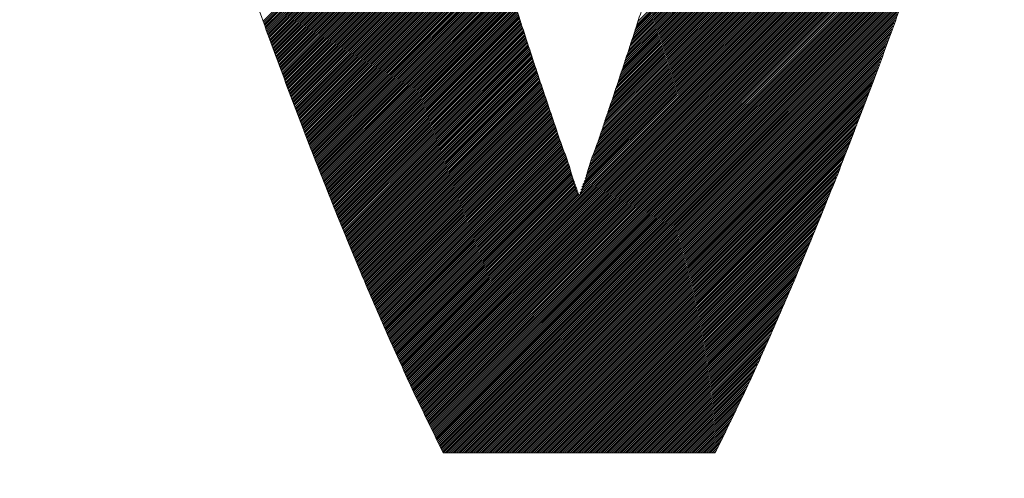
# Model space of a CAD drawing. Header units: millimetres. Extents: x 0 to 1735, y 0 to 1188.
# Tile 59 of 139: x 213.69 to 218.32, y 787.48 to 789.64. Entities that reach past the tile are written whole.
import ezdxf

# ---------------------------------------------------------------- set-up
doc = ezdxf.new("R2010")
doc.units = ezdxf.units.MM
doc.header["$LTSCALE"] = 0.727559
doc.layers.add('NoLayerName_001', color=7, linetype='Continuous')
doc.layers.add('NoLayerName_002', color=7, linetype='Continuous')

# ---------------------------------------------------------------- blocks, each defined once
blk = doc.blocks.new('JZB_0011')
at = {"layer": 'NoLayerName_002', "color": 7, "linetype": 'Continuous', "lineweight": 25}
for p, q in [((4.3816, 3.855), (2.596, 2.0694)), ((4.3676, 3.8053), (2.5791, 2.0168)), ((4.3711, 3.8178), (2.5835, 2.0301)), ((4.3746, 3.8302), (2.5877, 2.0432)), ((4.3781, 3.8426), (2.5918, 2.0563)), ((4.3536, 3.7557), (2.5615, 1.9636)), ((4.3571, 3.7681), (2.5659, 1.9769)), ((4.3606, 3.7805), (2.5703, 1.9902)), ((4.3641, 3.7929), (2.5747, 2.0035)), ((4.3396, 3.7061), (2.544, 1.9104)), ((4.3431, 3.7185), (2.5483, 1.9237)), ((4.3466, 3.7309), (2.5527, 1.937)), ((4.3501, 3.7433), (2.5571, 1.9503)), ((4.3291, 3.6688), (2.5308, 1.8705)), ((4.3326, 3.6812), (2.5352, 1.8838)), ((4.3361, 3.6936), (2.5396, 1.8971)), ((4.3151, 3.6192), (2.5132, 1.8174)), ((4.3186, 3.6316), (2.5176, 1.8306)), ((4.3221, 3.644), (2.522, 1.8439)), ((4.3256, 3.6564), (2.5264, 1.8572)), ((4.2998, 3.5683), (2.4957, 1.7642)), ((4.3038, 3.5812), (2.5001, 1.7775)), ((4.3078, 3.5941), (2.5045, 1.7908)), ((4.3116, 3.6068), (2.5089, 1.8041)), ((4.2877, 3.5295), (2.4825, 1.7243)), ((4.2917, 3.5424), (2.4869, 1.7376)), ((4.2958, 3.5553), (2.4913, 1.7509)), ((4.2717, 3.4778), (2.4645, 1.6706)), ((4.2757, 3.4907), (2.4692, 1.6842)), ((4.2797, 3.5036), (2.4738, 1.6977)), ((4.2837, 3.5166), (2.4781, 1.711)), ((4.2596, 3.439), (2.4505, 1.6299)), ((4.2636, 3.4519), (2.4552, 1.6435)), ((4.2676, 3.4649), (2.4598, 1.657)), ((4.2435, 3.3873), (2.4318, 1.5756)), ((4.2476, 3.4002), (2.4365, 1.5892)), ((4.2516, 3.4132), (2.4412, 1.6027)), ((4.2556, 3.4261), (2.4458, 1.6163)), ((4.2275, 3.3356), (2.4132, 1.5213)), ((4.2315, 3.3485), (2.4179, 1.5349)), ((4.2355, 3.3615), (2.4225, 1.5485)), ((4.2395, 3.3744), (2.4272, 1.562)), ((4.2154, 3.2968), (2.3992, 1.4806)), ((4.2195, 3.3098), (2.4039, 1.4942)), ((4.2235, 3.3227), (2.4085, 1.5077)), ((4.1994, 3.2451), (2.3805, 1.4263)), ((4.2034, 3.2581), (2.3852, 1.4399)), ((4.2074, 3.271), (2.3899, 1.4535)), ((4.2114, 3.2839), (2.3945, 1.467)), ((4.1873, 3.2064), (2.3666, 1.3856)), ((4.1913, 3.2193), (2.3712, 1.3992)), ((4.1954, 3.2322), (2.3759, 1.4127)), ((4.1713, 3.1547), (2.3475, 1.3309)), ((4.1753, 3.1676), (2.3523, 1.3446)), ((4.1793, 3.1805), (2.3572, 1.3584)), ((4.1833, 3.1934), (2.3619, 1.372)), ((4.1552, 3.103), (2.328, 1.2758)), ((4.1592, 3.1159), (2.3329, 1.2896)), ((4.1632, 3.1288), (2.3377, 1.3033)), ((4.1672, 3.1417), (2.3426, 1.3171)), ((4.1472, 3.0771), (1.4964, 0.4264)), ((4.1431, 3.0642), (1.4992, 0.4203)), ((4.1512, 3.09), (2.3231, 1.262)), ((4.1391, 3.0513), (1.502, 0.4142)), ((4.1351, 3.0383), (1.5048, 0.4081)), ((4.1311, 3.0254), (1.5076, 0.402)), ((4.1271, 3.0125), (1.5104, 0.3959)), ((1.7595, 2.9967), (0.8349, 2.0721)), ((1.7615, 2.9898), (0.8373, 2.0656)), ((1.7635, 2.983), (0.8396, 2.0591)), ((1.7656, 2.9761), (0.842, 2.0525)), ((1.7676, 2.9692), (0.8444, 2.046)), ((4.1231, 2.9996), (1.5132, 0.3897)), ((4.119, 2.9866), (1.516, 0.3836)), ((4.115, 2.9737), (1.5189, 0.3775)), ((1.7696, 2.9623), (0.8468, 2.0395)), ((1.7716, 2.9554), (0.8492, 2.0329)), ((1.7736, 2.9485), (0.8515, 2.0264)), ((1.7757, 2.9416), (0.8539, 2.0199)), ((1.7777, 2.9348), (0.8563, 2.0134)), ((1.7797, 2.9279), (0.8587, 2.0068)), ((1.7817, 2.921), (0.8611, 2.0003)), ((4.111, 2.9608), (1.5217, 0.3714)), ((4.1068, 2.9477), (1.5245, 0.3653)), ((4.1023, 2.9342), (1.5273, 0.3592)), ((4.0977, 2.9208), (1.5301, 0.3531)), ((1.7838, 2.9141), (0.8634, 1.9938)), ((1.7858, 2.9072), (0.8658, 1.9872)), ((1.7878, 2.9003), (0.8682, 1.9807)), ((1.7898, 2.8934), (0.8706, 1.9742)), ((1.7918, 2.8866), (0.8729, 1.9676)), ((1.7939, 2.8797), (0.8753, 1.9611)), ((1.7959, 2.8728), (0.8777, 1.9546)), ((4.0932, 2.9073), (1.5329, 0.347)), ((4.0887, 2.8939), (1.5357, 0.3409)), ((4.0841, 2.8804), (1.5385, 0.3348)), ((1.7979, 2.8659), (0.8801, 1.9481)), ((1.7999, 2.859), (0.8825, 1.9415)), ((1.802, 2.8521), (0.8848, 1.935)), ((1.804, 2.8453), (0.8872, 1.9285)), ((1.8061, 2.8384), (0.8896, 1.9219)), ((1.8081, 2.8316), (0.892, 1.9154)), ((4.0796, 2.867), (1.5413, 0.3287)), ((4.075, 2.8536), (1.5441, 0.3226)), ((4.0705, 2.8401), (1.5469, 0.3165)), ((4.066, 2.8267), (1.5497, 0.3104)), ((1.8102, 2.8247), (0.8944, 1.9089)), ((1.8123, 2.8179), (0.8967, 1.9024)), ((1.8143, 2.811), (0.8991, 1.8958)), ((1.8164, 2.8042), (0.9015, 1.8893)), ((1.8185, 2.7974), (0.9039, 1.8828)), ((1.8205, 2.7905), (0.9063, 1.8762)), ((1.8226, 2.7837), (0.9086, 1.8697)), ((4.0614, 2.8132), (1.5525, 0.3043)), ((4.0569, 2.7998), (1.5553, 0.2982)), ((4.0524, 2.7863), (1.5581, 0.2921)), ((1.8247, 2.7768), (0.911, 1.8632)), ((1.8267, 2.77), (0.9134, 1.8567)), ((1.8288, 2.7631), (0.9158, 1.8501)), ((1.8309, 2.7563), (0.9182, 1.8436)), ((1.8329, 2.7495), (0.9205, 1.8371)), ((1.835, 2.7426), (0.9229, 1.8305)), ((1.8371, 2.7358), (0.9253, 1.824)), ((4.0478, 2.7729), (1.5609, 0.286)), ((4.0433, 2.7594), (1.5637, 0.2799)), ((4.0387, 2.746), (1.5665, 0.2738)), ((4.0342, 2.7325), (1.5694, 0.2678)), ((1.8391, 2.7289), (0.9277, 1.8175)), ((1.8412, 2.7221), (0.9301, 1.811)), ((1.8433, 2.7153), (0.9324, 1.8044)), ((1.8453, 2.7084), (0.9348, 1.7979)), ((1.8474, 2.7016), (0.9372, 1.7914)), ((1.8495, 2.6947), (0.9396, 1.7848)), ((1.8515, 2.6879), (0.942, 1.7783)), ((4.0297, 2.7191), (1.5724, 0.2618)), ((4.0251, 2.7056), (1.5753, 0.2558)), ((4.0206, 2.6922), (1.5782, 0.2498)), ((1.8536, 2.681), (0.9443, 1.7718)), ((1.8557, 2.6742), (0.9467, 1.7653)), ((1.8577, 2.6674), (0.9491, 1.7587)), ((1.8598, 2.6605), (0.9515, 1.7522)), ((1.8619, 2.6537), (0.9538, 1.7457)), ((1.8639, 2.6468), (0.9562, 1.7391)), ((1.866, 2.64), (0.9586, 1.7326)), ((4.016, 2.6787), (1.5811, 0.2438)), ((4.0115, 2.6653), (1.584, 0.2378)), ((4.007, 2.6518), (1.5869, 0.2318)), ((1.8681, 2.6332), (0.961, 1.7261)), ((1.8701, 2.6263), (0.9634, 1.7195)), ((1.8722, 2.6195), (0.9657, 1.713)), ((1.8743, 2.6126), (0.9681, 1.7065)), ((1.8763, 2.6058), (0.9705, 1.7)), ((1.8784, 2.5989), (0.9729, 1.6934)), ((4.0024, 2.6384), (1.5898, 0.2258)), ((3.9979, 2.625), (1.5927, 0.2198)), ((3.9933, 2.6115), (1.5956, 0.2138)), ((3.9888, 2.5981), (1.5985, 0.2078)), ((1.8805, 2.5921), (0.9753, 1.6869)), ((1.8825, 2.5853), (0.9776, 1.6804)), ((1.8846, 2.5784), (0.98, 1.6739)), ((1.8867, 2.5716), (0.9825, 1.6674)), ((1.8887, 2.5647), (0.985, 1.661)), ((1.8908, 2.5579), (0.9875, 1.6546)), ((1.8929, 2.5511), (0.99, 1.6481)), ((3.9843, 2.5846), (1.6015, 0.2018)), ((3.9797, 2.5712), (1.6044, 0.1958)), ((3.9752, 2.5577), (1.6073, 0.1898)), ((1.8949, 2.5442), (0.9924, 1.6417)), ((1.897, 2.5374), (0.9949, 1.6353)), ((1.8991, 2.5305), (0.9974, 1.6289)), ((1.9011, 2.5237), (0.9999, 1.6224)), ((1.9032, 2.5168), (1.0024, 1.616)), ((1.9053, 2.51), (1.0048, 1.6096)), ((1.9073, 2.5032), (1.0073, 1.6032)), ((3.9707, 2.5443), (1.6102, 0.1838)), ((3.9661, 2.5308), (1.6131, 0.1778)), ((3.9616, 2.5174), (1.616, 0.1718)), ((3.957, 2.5039), (1.6189, 0.1658)), ((1.9094, 2.4963), (1.0098, 1.5967)), ((1.9115, 2.4896), (1.0123, 1.5903)), ((1.9137, 2.4828), (1.0148, 1.5839)), ((1.9158, 2.476), (1.0172, 1.5774)), ((1.9179, 2.4692), (1.0197, 1.571)), ((1.92, 2.4624), (1.0222, 1.5646)), ((1.9222, 2.4556), (1.0247, 1.5582)), ((3.9525, 2.4905), (1.6218, 0.1598)), ((3.948, 2.477), (1.6247, 0.1538)), ((3.9434, 2.4636), (1.6276, 0.1478)), ((1.9243, 2.4489), (1.0272, 1.5517)), ((1.9264, 2.4421), (1.0297, 1.5453)), ((1.9286, 2.4353), (1.0321, 1.5389)), ((1.9307, 2.4285), (1.0346, 1.5324)), ((1.9328, 2.4217), (1.0371, 1.526)), ((1.9349, 2.415), (1.0396, 1.5196)), ((1.9371, 2.4082), (1.0421, 1.5132)), ((3.9389, 2.4501), (1.6306, 0.1418)), ((3.9343, 2.4367), (1.6335, 0.1358)), ((3.9298, 2.4232), (1.6364, 0.1298)), ((3.9253, 2.4098), (1.6393, 0.1238)), ((1.9392, 2.4014), (1.0445, 1.5067)), ((1.9413, 2.3946), (1.047, 1.5003)), ((1.9434, 2.3878), (1.0495, 1.4939)), ((1.9456, 2.381), (1.052, 1.4875)), ((1.9477, 2.3743), (1.0545, 1.481)), ((1.9498, 2.3675), (1.0569, 1.4746)), ((3.9207, 2.3964), (1.6422, 0.1178)), ((3.9162, 2.3829), (1.6451, 0.1118)), ((3.9117, 2.3695), (1.648, 0.1058)), ((1.9519, 2.3607), (1.0594, 1.4682)), ((1.9541, 2.3539), (1.0619, 1.4617)), ((1.9562, 2.3471), (1.0644, 1.4553)), ((1.9583, 2.3404), (1.0669, 1.4489)), ((1.9605, 2.3336), (1.0693, 1.4425)), ((1.9626, 2.3268), (1.0718, 1.436)), ((1.9647, 2.32), (1.0743, 1.4296)), ((3.9071, 2.356), (1.6509, 0.0998)), ((3.9026, 2.3426), (1.6538, 0.0938)), ((3.898, 2.3291), (1.6567, 0.0878)), ((3.8935, 2.3157), (1.6597, 0.0818)), ((1.9668, 2.3132), (1.0768, 1.4232)), ((1.969, 2.3064), (1.0793, 1.4167)), ((1.9711, 2.2997), (1.0817, 1.4103)), ((1.9732, 2.2929), (1.0842, 1.4039)), ((1.9753, 2.2861), (1.0867, 1.3975)), ((1.9775, 2.2793), (1.0892, 1.391)), ((1.9796, 2.2725), (1.0917, 1.3846)), ((3.8888, 2.3021), (1.6626, 0.0758)), ((3.8837, 2.2881), (1.6655, 0.0698)), ((3.8786, 2.2741), (1.6684, 0.0638)), ((1.9817, 2.2658), (1.0941, 1.3782)), ((1.9838, 2.259), (1.0966, 1.3718)), ((1.986, 2.2522), (1.0992, 1.3654)), ((1.9881, 2.2454), (1.1017, 1.359)), ((1.9902, 2.2386), (1.1043, 1.3527)), ((1.9923, 2.2318), (1.1068, 1.3463)), ((1.9945, 2.2251), (1.1094, 1.34)), ((3.8735, 2.2601), (1.6713, 0.0578)), ((3.8684, 2.246), (1.6742, 0.0518)), ((3.8633, 2.232), (1.6771, 0.0458)), ((1.9966, 2.2183), (1.1119, 1.3336)), ((1.9987, 2.2115), (1.1145, 1.3272)), ((2.0009, 2.2047), (1.117, 1.3209)), ((2.003, 2.1979), (1.1196, 1.3145)), ((2.0051, 2.1911), (1.1221, 1.3082)), ((2.0072, 2.1844), (1.1247, 1.3018)), ((2.0094, 2.1776), (1.1272, 1.2955)), ((3.8582, 2.218), (1.6803, 0.0401)), ((3.8531, 2.204), (1.6892, 0.0401)), ((3.848, 2.19), (1.6981, 0.0401)), ((2.0115, 2.1708), (1.1298, 1.2891)), ((2.0136, 2.164), (1.1323, 1.2828)), ((2.0157, 2.1572), (1.1349, 1.2764)), ((2.0179, 2.1505), (1.1374, 1.27)), ((2.0201, 2.1437), (1.14, 1.2637)), ((2.0222, 2.137), (1.1426, 1.2573)), ((2.0244, 2.1303), (1.1451, 1.251)), ((3.8429, 2.176), (1.707, 0.0401)), ((3.8378, 2.1619), (1.7159, 0.0401)), ((3.8327, 2.1479), (1.7248, 0.0401)), ((3.8275, 2.1339), (1.7338, 0.0401)), ((2.0266, 2.1236), (1.1477, 1.2446)), ((2.0288, 2.1169), (1.1502, 1.2383)), ((2.031, 2.1101), (1.1528, 1.2319)), ((2.0332, 2.1034), (1.1553, 1.2255)), ((2.0354, 2.0967), (1.1579, 1.2192)), ((2.0376, 2.09), (1.1604, 1.2128)), ((3.8224, 2.1199), (1.7427, 0.0401)), ((3.8173, 2.1059), (1.7516, 0.0401)), ((3.8122, 2.0919), (1.7605, 0.0401)), ((2.0398, 2.0833), (1.163, 1.2065)), ((2.0419, 2.0765), (1.1655, 1.2001)), ((2.0441, 2.0698), (1.1681, 1.1938)), ((2.0463, 2.0631), (1.1706, 1.1874)), ((2.0485, 2.0564), (1.1732, 1.181)), ((2.0507, 2.0497), (1.1757, 1.1747)), ((2.0529, 2.0429), (1.1783, 1.1683)), ((3.8071, 2.0778), (1.7694, 0.0401)), ((3.802, 2.0638), (1.7783, 0.0401)), ((3.7969, 2.0498), (1.7872, 0.0401)), ((2.0551, 2.0362), (1.1808, 1.162)), ((2.0573, 2.0295), (1.1834, 1.1556)), ((2.0595, 2.0228), (1.1859, 1.1493)), ((2.0616, 2.0161), (1.1885, 1.1429)), ((2.0638, 2.0093), (1.191, 1.1366)), ((2.066, 2.0026), (1.1936, 1.1302)), ((2.0682, 1.9959), (1.1961, 1.1238)), ((3.7918, 2.0358), (1.7961, 0.0401)), ((3.7867, 2.0218), (1.805, 0.0401)), ((3.7816, 2.0078), (1.8139, 0.0401)), ((3.7765, 1.9937), (1.8228, 0.0401)), ((2.0704, 1.9892), (1.1987, 1.1175)), ((2.0726, 1.9825), (1.2012, 1.1111)), ((2.0748, 1.9757), (1.2038, 1.1048)), ((2.077, 1.969), (1.2063, 1.0984)), ((2.0791, 1.9623), (1.2089, 1.0921)), ((2.0813, 1.9556), (1.2115, 1.0857)), ((2.0835, 1.9489), (1.214, 1.0793)), ((3.7714, 1.9797), (1.8317, 0.0401)), ((3.7663, 1.9657), (1.8407, 0.0401)), ((3.7611, 1.9517), (1.8496, 0.0401)), ((2.0857, 1.9421), (1.2166, 1.073)), ((2.0879, 1.9354), (1.2192, 1.0668)), ((2.0901, 1.9287), (1.2219, 1.0605)), ((2.0923, 1.922), (1.2245, 1.0542)), ((2.0945, 1.9153), (1.2271, 1.0479)), ((2.0967, 1.9085), (1.2297, 1.0416)), ((2.0988, 1.9018), (1.2324, 1.0354)), ((3.756, 1.9377), (1.8585, 0.0401)), ((3.7509, 1.9237), (1.8674, 0.0401)), ((3.7458, 1.9096), (1.8763, 0.0401)), ((2.101, 1.8951), (1.235, 1.0291)), ((2.1032, 1.8884), (1.2376, 1.0228)), ((2.1054, 1.8817), (1.2403, 1.0165)), ((2.1076, 1.8749), (1.2429, 1.0102)), ((2.1098, 1.8682), (1.2455, 1.0039)), ((2.112, 1.8615), (1.2481, 0.9977)), ((2.1142, 1.8548), (1.2508, 0.9914)), ((3.7407, 1.8956), (1.8852, 0.0401)), ((3.7356, 1.8816), (1.8941, 0.0401)), ((3.7305, 1.8676), (1.903, 0.0401)), ((3.7254, 1.8536), (1.9119, 0.0401)), ((2.1164, 1.8481), (1.2534, 0.9851)), ((2.1185, 1.8413), (1.256, 0.9788)), ((2.1207, 1.8346), (1.2587, 0.9725)), ((2.1229, 1.8279), (1.2613, 0.9663)), ((2.1251, 1.8212), (1.2639, 0.96)), ((2.1273, 1.8145), (1.2665, 0.9537)), ((2.1295, 1.8077), (1.2692, 0.9474)), ((3.7203, 1.8396), (1.9208, 0.0401)), ((3.7152, 1.8256), (1.9297, 0.0401)), ((3.7101, 1.8115), (1.9387, 0.0401)), ((2.1317, 1.8011), (1.2718, 0.9411)), ((2.134, 1.7944), (1.2744, 0.9349)), ((2.1362, 1.7878), (1.277, 0.9286)), ((2.1385, 1.7811), (1.2797, 0.9223)), ((2.1408, 1.7745), (1.2823, 0.916)), ((2.143, 1.7678), (1.2849, 0.9097)), ((2.1453, 1.7612), (1.2876, 0.9035)), ((3.705, 1.7975), (1.9476, 0.0401)), ((3.6998, 1.7835), (1.9565, 0.0401)), ((3.6947, 1.7695), (1.9654, 0.0401)), ((2.1475, 1.7545), (1.2902, 0.8972)), ((2.1498, 1.7479), (1.2928, 0.8909)), ((2.152, 1.7412), (1.2954, 0.8846)), ((2.1543, 1.7345), (1.2981, 0.8783)), ((2.1565, 1.7279), (1.3007, 0.8721)), ((2.1588, 1.7212), (1.3033, 0.8658)), ((2.161, 1.7146), (1.306, 0.8595)), ((3.6896, 1.7555), (1.9743, 0.0401)), ((3.6845, 1.7415), (1.9832, 0.0401)), ((3.6794, 1.7274), (1.9921, 0.0401)), ((2.1633, 1.7079), (1.3086, 0.8532)), ((2.1655, 1.7013), (1.3112, 0.8469)), ((2.1678, 1.6946), (1.3138, 0.8407)), ((2.1701, 1.688), (1.3165, 0.8344)), ((2.1723, 1.6813), (1.3191, 0.8281)), ((2.1746, 1.6747), (1.3217, 0.8218)), ((2.1768, 1.668), (1.3244, 0.8155)), ((3.6743, 1.7134), (2.001, 0.0401)), ((3.6692, 1.6994), (2.0099, 0.0401)), ((3.6641, 1.6854), (2.0188, 0.0401)), ((3.6589, 1.6712), (2.0277, 0.0401)), ((2.1791, 1.6614), (1.327, 0.8093)), ((2.1813, 1.6547), (1.3296, 0.803)), ((2.1836, 1.648), (1.3322, 0.7967)), ((2.1858, 1.6414), (1.3349, 0.7905)), ((2.1881, 1.6347), (1.3376, 0.7843)), ((2.1903, 1.6281), (1.3404, 0.7781)), ((2.1926, 1.6214), (1.3431, 0.7719)), ((3.6533, 1.6567), (2.0366, 0.0401)), ((3.6477, 1.6422), (2.0456, 0.0401)), ((3.6421, 1.6277), (2.0545, 0.0401)), ((2.1949, 1.6148), (1.3458, 0.7657)), ((2.1971, 1.6081), (1.3485, 0.7595)), ((2.1994, 1.6015), (1.3512, 0.7533)), ((2.2016, 1.5948), (1.3539, 0.7471)), ((2.2039, 1.5882), (1.3566, 0.7409)), ((2.2061, 1.5815), (1.3593, 0.7347)), ((2.2084, 1.5748), (1.362, 0.7285)), ((3.6365, 1.6132), (2.0634, 0.0401)), ((3.6309, 1.5987), (2.0723, 0.0401)), ((3.6253, 1.5842), (2.0812, 0.0401)), ((2.2106, 1.5682), (1.3648, 0.7223)), ((2.2129, 1.5615), (1.3675, 0.7161)), ((2.2151, 1.5549), (1.3702, 0.7099)), ((2.2174, 1.5482), (1.3729, 0.7037)), ((2.2196, 1.5416), (1.3756, 0.6975)), ((2.2219, 1.5349), (1.3783, 0.6913)), ((2.2242, 1.5283), (1.381, 0.6851)), ((3.6197, 1.5697), (2.0901, 0.0401)), ((3.6141, 1.5552), (2.099, 0.0401)), ((3.6085, 1.5407), (2.1079, 0.0401)), ((2.2264, 1.5216), (1.3837, 0.6789)), ((2.2287, 1.515), (1.3864, 0.6727)), ((2.2309, 1.5083), (1.3892, 0.6665)), ((2.2332, 1.5016), (1.3919, 0.6603)), ((2.2354, 1.495), (1.3946, 0.6541)), ((2.2377, 1.4883), (1.3973, 0.6479)), ((3.6029, 1.5262), (2.1168, 0.0401)), ((3.5973, 1.5117), (2.1257, 0.0401)), ((3.5917, 1.4972), (2.1346, 0.0401)), ((3.5861, 1.4827), (2.1435, 0.0401)), ((2.2399, 1.4817), (1.4, 0.6417)), ((2.2422, 1.475), (1.4027, 0.6355)), ((2.2445, 1.4684), (1.4054, 0.6294)), ((2.2468, 1.4618), (1.4081, 0.6232)), ((2.2491, 1.4552), (1.4108, 0.617)), ((2.2514, 1.4486), (1.4136, 0.6108)), ((2.2537, 1.442), (1.4163, 0.6046)), ((3.5805, 1.4682), (2.1525, 0.0401)), ((3.5749, 1.4536), (2.1614, 0.0401)), ((3.5693, 1.4391), (2.1703, 0.0401)), ((2.256, 1.4354), (1.419, 0.5984)), ((2.2583, 1.4288), (1.4217, 0.5922)), ((2.2606, 1.4222), (1.4244, 0.586)), ((2.2629, 1.4156), (1.4271, 0.5798)), ((2.2652, 1.409), (1.4298, 0.5736)), ((2.2675, 1.4024), (1.4325, 0.5674)), ((2.2698, 1.3958), (1.4352, 0.5612)), ((3.5637, 1.4246), (2.1792, 0.0401)), ((3.5581, 1.4101), (2.1881, 0.0401)), ((3.5525, 1.3956), (2.197, 0.0401)), ((2.2722, 1.3892), (1.438, 0.555)), ((2.2745, 1.3826), (1.4407, 0.5488)), ((2.2768, 1.376), (1.4434, 0.5426)), ((2.2791, 1.3694), (1.4461, 0.5364)), ((2.2814, 1.3628), (1.4488, 0.5302)), ((2.2837, 1.3562), (1.4516, 0.524)), ((2.286, 1.3496), (1.4544, 0.5179)), ((2.2883, 1.343), (1.4572, 0.5118)), ((3.5469, 1.3811), (2.2059, 0.0401)), ((3.5412, 1.3665), (2.2148, 0.0401)), ((3.5352, 1.3516), (2.2237, 0.0401)), ((2.2906, 1.3364), (1.46, 0.5057)), ((2.2929, 1.3298), (1.4628, 0.4996)), ((2.2952, 1.3232), (1.4656, 0.4935)), ((2.2975, 1.3166), (1.4684, 0.4874)), ((2.2998, 1.31), (1.4712, 0.4813)), ((2.3022, 1.3034), (1.474, 0.4752)), ((2.3045, 1.2968), (1.4768, 0.4691)), ((3.5292, 1.3367), (2.2326, 0.0401)), ((3.5233, 1.3218), (2.2415, 0.0401)), ((3.5173, 1.307), (2.2504, 0.0401)), ((2.3068, 1.2902), (1.4796, 0.463)), ((2.3091, 1.2836), (1.4824, 0.4569)), ((2.3115, 1.2771), (1.4852, 0.4508)), ((2.3138, 1.2705), (1.488, 0.4447)), ((2.3161, 1.2639), (1.4908, 0.4386)), ((2.3185, 1.2573), (1.4936, 0.4325)), ((3.5113, 1.2921), (2.2594, 0.0401)), ((3.5053, 1.2772), (2.2683, 0.0401)), ((3.4994, 1.2623), (2.2772, 0.0401)), ((3.4934, 1.2474), (2.2861, 0.0401)), ((3.4874, 1.2325), (2.295, 0.0401)), ((3.4814, 1.2177), (2.3039, 0.0401)), ((3.4755, 1.2028), (2.3128, 0.0401)), ((3.4695, 1.1879), (2.3217, 0.0401)), ((3.4635, 1.173), (2.3306, 0.0401)), ((3.4575, 1.1581), (2.3395, 0.0401)), ((3.4516, 1.1432), (2.3484, 0.0401)), ((3.4456, 1.1284), (2.3573, 0.0401)), ((3.4396, 1.1135), (2.3663, 0.0401)), ((3.4336, 1.0986), (2.3752, 0.0401)), ((3.4277, 1.0837), (2.3841, 0.0401)), ((3.4214, 1.0686), (2.393, 0.0401)), ((3.415, 1.0533), (2.4019, 0.0401)), ((3.4086, 1.0379), (2.4108, 0.0401)), ((3.4022, 1.0226), (2.4197, 0.0401)), ((3.3958, 1.0073), (2.4286, 0.0401)), ((3.3894, 0.992), (2.4375, 0.0401)), ((3.383, 0.9767), (2.4464, 0.0401)), ((3.3766, 0.9613), (2.4553, 0.0401)), ((3.3701, 0.946), (2.4642, 0.0401)), ((3.3637, 0.9307), (2.4732, 0.0401)), ((3.3573, 0.9154), (2.4821, 0.0401)), ((3.3509, 0.9001), (2.491, 0.0401)), ((3.3445, 0.8847), (2.4999, 0.0401)), ((3.3381, 0.8694), (2.5088, 0.0401)), ((3.3317, 0.8541), (2.5177, 0.0401)), ((3.3253, 0.8388), (2.5266, 0.0401)), ((3.3189, 0.8235), (2.5355, 0.0401)), ((3.3124, 0.8081), (2.5444, 0.0401)), ((3.306, 0.7927), (2.5533, 0.0401)), ((3.299, 0.7769), (2.5622, 0.0401)), ((3.2921, 0.7611), (2.5711, 0.0401)), ((3.2852, 0.7452), (2.5801, 0.0401)), ((3.2782, 0.7294), (2.589, 0.0401)), ((3.2713, 0.7136), (2.5979, 0.0401)), ((3.2644, 0.6977), (2.6068, 0.0401)), ((3.2574, 0.6819), (2.6157, 0.0401)), ((3.2505, 0.666), (2.6246, 0.0401)), ((3.2436, 0.6502), (2.6335, 0.0401)), ((3.2367, 0.6344), (2.6424, 0.0401)), ((3.2297, 0.6185), (2.6513, 0.0401)), ((3.2228, 0.6027), (2.6602, 0.0401)), ((3.2159, 0.5868), (2.6691, 0.0401)), ((3.2089, 0.571), (2.6781, 0.0401)), ((3.202, 0.5552), (2.687, 0.0401)), ((3.1951, 0.5393), (2.6959, 0.0401)), ((3.188, 0.5233), (2.7048, 0.0401)), ((3.1804, 0.5069), (2.7137, 0.0401)), ((3.1729, 0.4904), (2.7226, 0.0401)), ((3.1653, 0.4739), (2.7315, 0.0401)), ((3.1577, 0.4574), (2.7404, 0.0401)), ((3.1501, 0.4409), (2.7493, 0.0401)), ((3.1426, 0.4245), (2.7582, 0.0401)), ((3.135, 0.408), (2.7671, 0.0401)), ((3.1274, 0.3915), (2.776, 0.0401)), ((3.1198, 0.375), (2.785, 0.0401)), ((3.1123, 0.3585), (2.7939, 0.0401)), ((3.1047, 0.3421), (2.8028, 0.0401)), ((3.0971, 0.3256), (2.8117, 0.0401)), ((3.0896, 0.3091), (2.8206, 0.0401)), ((3.082, 0.2926), (2.8295, 0.0401)), ((3.0744, 0.2761), (2.8384, 0.0401)), ((3.0661, 0.2589), (2.8473, 0.0401)), ((3.0577, 0.2416), (2.8562, 0.0401)), ((3.0493, 0.2243), (2.8651, 0.0401)), ((3.0409, 0.207), (2.874, 0.0401)), ((3.0325, 0.1897), (2.8829, 0.0401)), ((3.0241, 0.1724), (2.8919, 0.0401)), ((3.0157, 0.1551), (2.9008, 0.0401)), ((3.0073, 0.1377), (2.9097, 0.0401)), ((2.9989, 0.1204), (2.9186, 0.0401)), ((2.9905, 0.1031), (2.9275, 0.0401)), ((2.9821, 0.0858), (2.9364, 0.0401)), ((2.9737, 0.0685), (2.9453, 0.0401)), ((2.9653, 0.0512), (2.9542, 0.0401))]:
    blk.add_line(p, q, dxfattribs=at)
at = {"layer": 'NoLayerName_002', "color": 7, "linetype": 'Continuous', "lineweight": 13}
for points, knots in [([(0, 4.8402), (0.0256, 4.7342), (0.0762, 4.5179), (0.1621, 4.1904), (0.2551, 3.8545), (0.3553, 3.513), (0.4617, 3.168), (0.5733, 2.822), (0.6894, 2.4772), (0.8091, 2.136), (0.9315, 1.8008), (1.0558, 1.4739), (1.1812, 1.1577), (1.3067, 0.8544), (1.4317, 0.5666), (1.5543, 0.296), (1.6394, 0.1237), (1.6799, 0.0401)], [0, 0, 0, 0, 0.327103, 0.666482, 1.015745, 1.372484, 1.734278, 2.098697, 2.463304, 2.82566, 3.183326, 3.533864, 3.874841, 4.203831, 4.518422, 4.816221, 5.094863, 5.094863, 5.094863, 5.094863]), ([(2.9599, 0.0401), (3.0004, 0.1237), (3.0856, 0.296), (3.2082, 0.5666), (3.3332, 0.8544), (3.4587, 1.1577), (3.5841, 1.4739), (3.7084, 1.8008), (3.8308, 2.136), (3.9505, 2.4772), (4.0666, 2.822), (4.1782, 3.168), (4.2845, 3.513), (4.3847, 3.8545), (4.4777, 4.1904), (4.5636, 4.5179), (4.6143, 4.7342), (4.6398, 4.8402)], [0, 0, 0, 0, 0.278658, 0.576469, 0.891067, 1.220061, 1.561039, 1.911576, 2.26924, 2.631593, 2.996195, 3.360609, 3.722399, 4.079134, 4.428395, 4.767771, 5.094874, 5.094874, 5.094874, 5.094874]), ([(2.9049, 3.0801), (2.8929, 3.0388), (2.8689, 2.9561), (2.8323, 2.8321), (2.7952, 2.7079), (2.7575, 2.5837), (2.7195, 2.4597), (2.681, 2.3359), (2.642, 2.2124), (2.6028, 2.0895), (2.5631, 1.9672), (2.5232, 1.8458), (2.483, 1.7246), (2.4426, 1.6066), (2.402, 1.4818), (2.3612, 1.3876), (2.32, 1.1863), (2.2788, 1.3876), (2.238, 1.4818), (2.1974, 1.6066), (2.157, 1.7246), (2.1168, 1.8458), (2.0769, 1.9672), (2.0373, 2.0895), (1.998, 2.2124), (1.9591, 2.3359), (1.9206, 2.4597), (1.8825, 2.5837), (1.8449, 2.7079), (1.8078, 2.8321), (1.7712, 2.9561), (1.7472, 3.0388), (1.7352, 3.0801)], [0, 0, 0, 0, 0.128961, 0.258325, 0.387964, 0.517751, 0.647556, 0.777253, 0.906714, 1.035811, 1.164415, 1.292401, 1.41964, 1.546006, 1.67137, 1.795607, 1.91859, 2.04156, 2.165787, 2.291143, 2.417503, 2.544737, 2.67272, 2.801322, 2.930417, 3.059876, 3.189572, 3.319376, 3.44916, 3.578797, 3.708157, 3.837112, 3.837112, 3.837112, 3.837112])]:
    blk.add_open_spline(points, degree=3, knots=knots, dxfattribs=at)
blk.add_open_spline([(1.6799, 0.0401), (1.8932, 0.0401), (2.3199, 0.0401), (2.7466, 0.0401), (2.9599, 0.0401)], degree=3, dxfattribs=at)

msp = doc.modelspace()

# ---------------------------------------------------------------- linework, layer by layer
at = {"layer": 'NoLayerName_001', "color": 7, "linetype": 'Continuous', "lineweight": 25}
for radius, start, end in [(39.49999901, 318.330134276, 270), (37.99999905, 319.685090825, 270.716215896)]:
    msp.add_arc((229.99999769, 790), radius, start, end, dxfattribs=at)

# ---------------------------------------------------------------- block references
at = {"layer": 'NoLayerName_001'}
msp.add_blockref('JZB_0011', (214.00003052, 787.55944824), dxfattribs=at)

doc.saveas('drawing.dxf')
